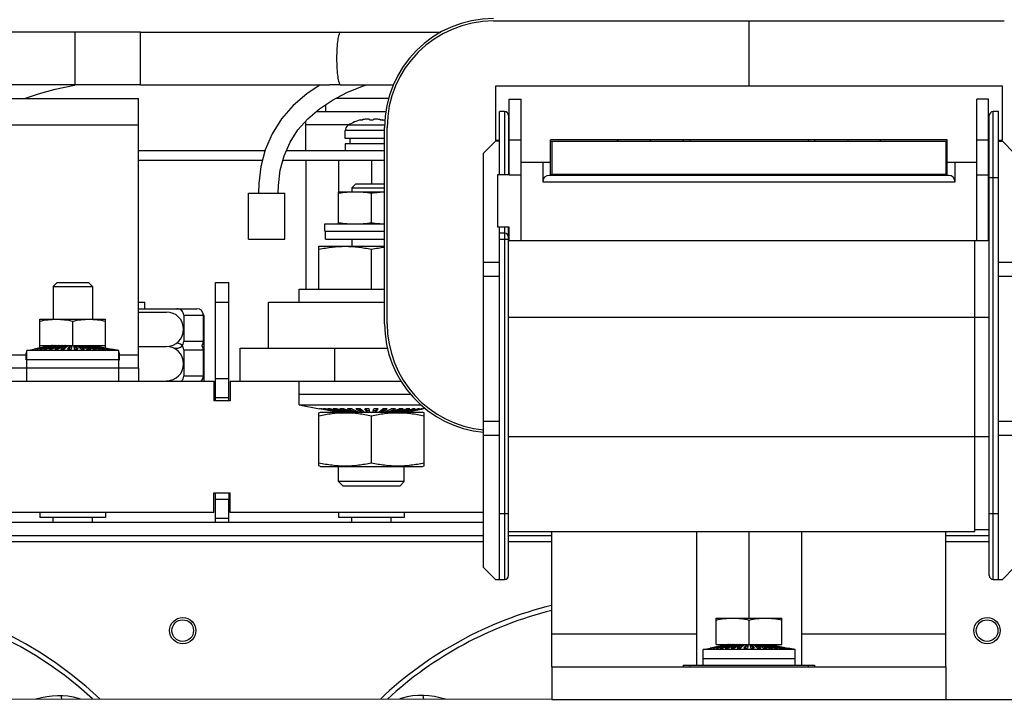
# Model space of a CAD drawing. Header units: millimetres. Extents: x 0 to 1980, y 0 to 1400.
# Tile 8 of 28: x 1068 to 1218, y 690 to 794. Entities that reach past the tile are written whole.
import ezdxf

# ---------------------------------------------------------------- set-up
doc = ezdxf.new("R2010")
doc.units = ezdxf.units.MM
doc.header["$LTSCALE"] = 108.9
doc.layers.get('0').update_dxf_attribs({"linetype": 'CONTINUOUS'})
for name, color, linetype in [('002_AXIS', 7, 'CONTINUOUS'), ('03_AXES', 7, 'CONTINUOUS'), ('3_ALL_AXES', 7, 'CONTINUOUS'), ('AXE', 7, 'CONTINUOUS')]:
    doc.layers.add(name, color=color, linetype=linetype)

msp = doc.modelspace()

# ---------------------------------------------------------------- linework, layer by layer
at = {"color": 7, "linetype": 'Continuous'}
for p, q in [((1140.31, 793.42), (1218.11, 793.42)), ((1179.21, 793.42), (1179.21, 783.52)), ((1076.53, 791.72), (1034.68, 791.72)), ((1086.53, 791.72), (1132.3, 791.72)), ((1076.53, 783.72), (1034.73, 783.72)), ((1076.23, 783.61), (1076.54, 783.67)), ((1086.53, 783.72), (1115.32, 783.72)), ((1117.01, 783.72), (1125.08, 783.72)), ((1217.81, 783.52), (1140.61, 783.52)), ((1140.61, 783.52), (1140.61, 775.27)), ((1217.81, 775.27), (1217.81, 783.52)), ((1142.71, 781.52), (1144.51, 781.52)), ((1142.71, 770.02), (1142.71, 781.52)), ((1144.51, 760.02), (1144.51, 781.52)), ((1215.71, 781.52), (1213.91, 781.52)), ((1213.91, 760.02), (1213.91, 781.52)), ((1215.71, 760.02), (1215.71, 781.52)), ((1114.73, 780.66), (1114.73, 779.62)), ((1113.3, 779.62), (1123.92, 779.62)), ((1120.09, 778.39), (1120.09, 778.32)), ((1123.36, 778.39), (1123.36, 778.32)), ((1142.01, 779.62), (1141.21, 779.62)), ((1141.21, 770.02), (1141.21, 779.62)), ((1142.61, 779.02), (1142.61, 770.02)), ((1215.81, 709.02), (1215.81, 779.02)), ((1217.21, 779.62), (1216.41, 779.62)), ((1217.21, 708.42), (1217.21, 779.62)), ((1111.73, 773.72), (1111.73, 778.19)), ((1118.16, 777.52), (1118.11, 777.52)), ((1123.73, 747.32), (1123.73, 777.22)), ((1124.11, 747.32), (1124.11, 777.22)), ((1117.73, 775.52), (1117.73, 776.73)), ((1118.43, 775.52), (1118.43, 774.72)), ((1140.61, 775.27), (1141.21, 775.27)), ((1141.11, 775.27), (1141.11, 775.12)), ((1142.61, 775.27), (1142.71, 775.27)), ((1144.51, 775.29), (1142.71, 775.29)), ((1169.21, 775.32), (1149.01, 775.32)), ((1149.01, 769.92), (1149.01, 775.32)), ((1159.21, 775.12), (1159.21, 775.32)), ((1159.26, 775.32), (1159.26, 775.12)), ((1164.16, 775.32), (1164.16, 775.12)), ((1169.21, 775.37), (1189.21, 775.37)), ((1169.21, 775.37), (1169.21, 775.12)), ((1189.21, 775.37), (1189.21, 775.12)), ((1209.41, 775.32), (1189.21, 775.32)), ((1194.26, 775.32), (1194.26, 775.12)), ((1199.16, 775.31), (1199.16, 775.12)), ((1199.21, 775.32), (1199.21, 775.12)), ((1209.41, 769.92), (1209.41, 775.32)), ((1215.71, 775.29), (1213.91, 775.29)), ((1215.71, 775.27), (1215.81, 775.27)), ((1217.21, 775.27), (1217.81, 775.27)), ((1217.31, 775.27), (1217.31, 775.12)), ((1123.73, 774.72), (1117.73, 774.72)), ((1117.73, 774.72), (1117.73, 773.72)), ((1140.61, 775.12), (1138.81, 773.32)), ((1141.21, 775.12), (1140.61, 775.12)), ((1142.61, 775.12), (1142.71, 775.12)), ((1142.71, 774.77), (1142.61, 774.77)), ((1149.01, 775.12), (1209.41, 775.12)), ((1149.21, 775.12), (1149.21, 770.12)), ((1209.21, 775.12), (1209.21, 770.12)), ((1215.71, 775.12), (1215.81, 775.12)), ((1215.81, 774.77), (1215.71, 774.77)), ((1217.21, 775.12), (1217.81, 775.12)), ((1219.61, 773.32), (1217.81, 775.12)), ((1086.23, 773.72), (1105.53, 773.72)), ((1108.77, 773.72), (1123.73, 773.72)), ((1138.81, 710.22), (1138.81, 773.32)), ((1086.23, 772.22), (1105.14, 772.22)), ((1108.23, 772.22), (1123.73, 772.22)), ((1111.73, 772.22), (1111.73, 752.62)), ((1116.73, 772.22), (1116.73, 767.42)), ((1121.73, 772.22), (1121.73, 768.62)), ((1144.51, 771.92), (1149.01, 771.92)), ((1147.81, 771.92), (1147.81, 768.92)), ((1209.41, 771.92), (1213.91, 771.92)), ((1210.61, 768.92), (1210.61, 771.92)), ((1142.71, 770.02), (1140.91, 770.02)), ((1140.91, 770.02), (1140.91, 762.02)), ((1142.61, 770.5), (1142.71, 770.17)), ((1142.71, 770.12), (1142.61, 770.12)), ((1209.61, 769.92), (1148.81, 769.92)), ((1149.01, 770.12), (1209.41, 770.12)), ((1171.48, 770.12), (1171.28, 769.92)), ((1186.95, 770.12), (1187.15, 769.92)), ((1215.71, 770.17), (1215.81, 770.5)), ((1215.81, 770.12), (1215.71, 770.12)), ((1119.34, 768.62), (1118.73, 768.01)), ((1118.73, 768.01), (1123.73, 768.01)), ((1118.73, 768.01), (1118.73, 767.42)), ((1119.34, 768.62), (1123.73, 768.62)), ((1103.02, 767.22), (1108.52, 767.22)), ((1103.02, 760.22), (1103.02, 767.22)), ((1108.52, 760.22), (1108.52, 767.22)), ((1142.71, 762.02), (1140.91, 762.02)), ((1141.21, 708.42), (1141.21, 762.02)), ((1142.61, 709.02), (1142.61, 762.02)), ((1142.71, 760.02), (1142.71, 762.02)), ((1215.81, 762.42), (1215.71, 762.42)), ((1114.73, 760.22), (1114.73, 761.42)), ((1142.01, 761.12), (1141.21, 761.12)), ((1103.02, 760.22), (1108.52, 760.22)), ((1113.73, 759.12), (1123.73, 759.12)), ((1113.73, 752.62), (1113.73, 759.12)), ((1114.73, 760.22), (1123.73, 760.22)), ((1118.73, 760.22), (1118.73, 759.12)), ((1142.71, 760.02), (1215.71, 760.02)), ((1213.61, 715.72), (1213.61, 760.02)), ((1121.73, 752.62), (1121.73, 758.67)), ((1138.81, 756.72), (1141.21, 756.72)), ((1217.21, 756.72), (1219.61, 756.72)), ((1141.21, 754.52), (1138.81, 754.52)), ((1219.61, 754.52), (1217.21, 754.52)), ((1073.84, 753.62), (1073.23, 753.01)), ((1073.23, 753.01), (1079.23, 753.01)), ((1073.23, 753.01), (1073.23, 748.02)), ((1073.84, 753.62), (1078.61, 753.62)), ((1078.61, 753.62), (1079.23, 753.01)), ((1079.23, 753.01), (1079.23, 748.02)), ((1097.98, 753.62), (1099.98, 753.62)), ((1097.98, 736.12), (1097.98, 753.62)), ((1099.98, 735.62), (1099.98, 753.62)), ((1110.73, 752.62), (1123.73, 752.62)), ((1110.73, 750.62), (1110.73, 752.62)), ((1086.23, 750.62), (1087.23, 750.62)), ((1087.23, 749.62), (1087.23, 750.62)), ((1097.98, 750.62), (1099.98, 750.62)), ((1106.03, 750.62), (1123.73, 750.62)), ((1106.03, 743.62), (1106.03, 750.62)), ((1086.23, 749.62), (1095.13, 749.62)), ((1086.23, 749.12), (1090.5, 749.12)), ((1093.13, 748.62), (1093.13, 744.62)), ((1096.13, 748.62), (1096.23, 748.62)), ((1096.13, 744.62), (1096.13, 748.62)), ((1096.23, 738.62), (1096.23, 748.62)), ((1071.23, 748.02), (1081.23, 748.02)), ((1071.23, 744.02), (1071.23, 748.02)), ((1076.23, 744.02), (1076.23, 747.74)), ((1081.23, 744.02), (1081.23, 748.02)), ((1072.98, 744.02), (1070.29, 743.47)), ((1073, 744.02), (1070.33, 743.47)), ((1073.05, 744.02), (1070.42, 743.47)), ((1073.13, 744.02), (1070.56, 743.47)), ((1073.22, 744.02), (1070.74, 743.47)), ((1073.34, 744.02), (1070.95, 743.47)), ((1073.49, 744.02), (1071.21, 743.47)), ((1071.23, 744.02), (1081.23, 744.02)), ((1073.65, 744.02), (1071.51, 743.47)), ((1073.83, 744.02), (1071.84, 743.47)), ((1074.03, 744.02), (1072.21, 743.47)), ((1074.25, 744.02), (1072.61, 743.47)), ((1072.98, 744.02), (1072.98, 744.02)), ((1074.48, 744.02), (1073.03, 743.47)), ((1073.05, 744.02), (1073.05, 744.01)), ((1073.22, 744.02), (1073.22, 744)), ((1073.23, 744), (1073.23, 744.02)), ((1074.73, 744.02), (1073.48, 743.47)), ((1073.49, 744.02), (1073.49, 743.98)), ((1073.83, 744.02), (1073.83, 743.96)), ((1074.98, 744.02), (1073.95, 743.47)), ((1074.25, 744.02), (1074.25, 743.94)), ((1075.25, 744.02), (1074.44, 743.47)), ((1074.73, 744.02), (1074.73, 743.89)), ((1075.52, 744.02), (1074.94, 743.47)), ((1075.25, 744.02), (1075.25, 743.77)), ((1075.8, 744.02), (1075.45, 743.47)), ((1075.8, 744.02), (1075.8, 743.77)), ((1076.08, 744.02), (1075.97, 743.47)), ((1076.37, 744.02), (1076.49, 743.47)), ((1076.65, 744.02), (1076.65, 743.77)), ((1076.65, 744.02), (1077, 743.47)), ((1076.93, 744.02), (1077.51, 743.47)), ((1077.2, 744.02), (1078.01, 743.47)), ((1077.2, 744.02), (1077.2, 743.77)), ((1077.47, 744.02), (1078.5, 743.47)), ((1077.73, 744.02), (1078.97, 743.47)), ((1077.73, 744.02), (1077.73, 743.89)), ((1077.97, 744.02), (1079.42, 743.47)), ((1078.21, 744.02), (1079.84, 743.47)), ((1078.21, 744.02), (1078.21, 743.94)), ((1078.42, 744.02), (1080.24, 743.47)), ((1078.62, 744.02), (1080.61, 743.47)), ((1078.62, 744.02), (1078.62, 743.96)), ((1078.81, 744.02), (1080.94, 743.47)), ((1078.97, 744.02), (1081.24, 743.47)), ((1078.97, 744.02), (1078.97, 743.98)), ((1079.11, 744.02), (1081.5, 743.47)), ((1079.23, 744.02), (1081.72, 743.47)), ((1079.23, 744), (1079.23, 744.02)), ((1079.23, 744.02), (1079.23, 744)), ((1079.33, 744.02), (1081.9, 743.47)), ((1079.4, 744.02), (1082.03, 743.47)), ((1079.4, 744.02), (1079.4, 744.01)), ((1079.45, 744.02), (1082.12, 743.47)), ((1079.47, 744.02), (1082.16, 743.47)), ((1079.47, 744.02), (1079.47, 744.02)), ((1086.23, 743.87), (1090.5, 743.87)), ((1092.04, 744.37), (1092.1, 744.37)), ((1069.23, 743.25), (1070.29, 743.47)), ((1083.23, 743.25), (1069.23, 743.25)), ((1069.23, 738.62), (1069.23, 743.25)), ((1070.29, 743.47), (1070.33, 743.47)), ((1070.42, 743.47), (1070.56, 743.47)), ((1070.74, 743.47), (1070.95, 743.47)), ((1071.21, 743.47), (1071.51, 743.47)), ((1071.84, 743.47), (1072.21, 743.47)), ((1072.61, 743.47), (1073.03, 743.47)), ((1073.48, 743.47), (1073.95, 743.47)), ((1074.44, 743.47), (1074.94, 743.47)), ((1075.25, 743.77), (1074.81, 743.47)), ((1075.25, 743.77), (1075.25, 743.77)), ((1075.45, 743.47), (1075.97, 743.47)), ((1075.8, 743.77), (1075.61, 743.47)), ((1076.03, 743.77), (1075.8, 743.77)), ((1076.65, 743.77), (1076.42, 743.77)), ((1076.49, 743.47), (1077, 743.47)), ((1076.65, 743.77), (1076.84, 743.47)), ((1077.2, 743.77), (1077.2, 743.77)), ((1077.2, 743.77), (1077.64, 743.47)), ((1077.51, 743.47), (1078.01, 743.47)), ((1078.5, 743.47), (1078.97, 743.47)), ((1079.42, 743.47), (1079.84, 743.47)), ((1080.24, 743.47), (1080.61, 743.47)), ((1080.94, 743.47), (1081.24, 743.47)), ((1081.5, 743.47), (1081.72, 743.47)), ((1081.9, 743.47), (1082.03, 743.47)), ((1082.12, 743.47), (1082.16, 743.47)), ((1083.23, 743.25), (1082.16, 743.47)), ((1083.23, 738.62), (1083.23, 743.25)), ((1091.61, 743.62), (1092.1, 743.62)), ((1093.13, 743.37), (1093.13, 739.37)), ((1096.09, 743.62), (1096.23, 743.62)), ((1096.13, 739.37), (1096.13, 743.37)), ((1101.73, 743.62), (1124.17, 743.62)), ((1101.73, 738.62), (1101.73, 743.62)), ((1116.16, 738.62), (1116.16, 743.62)), ((1083.23, 741.82), (1069.23, 741.82)), ((1086.23, 740.62), (1086.23, 738.62)), ((985.23, 738.62), (1097.73, 738.62)), ((1097.73, 738.62), (1097.73, 735.62)), ((1097.98, 739.01), (1099.98, 739.01)), ((1100.23, 738.62), (1126.22, 738.62)), ((1100.23, 738.62), (1100.23, 735.62)), ((1110.73, 734.99), (1110.73, 738.62)), ((1110.73, 736.62), (1127.65, 736.62)), ((1100.23, 735.62), (1097.73, 735.62)), ((1097.98, 736.12), (1099.98, 736.12)), ((1097.98, 735.62), (1097.98, 736.09)), ((1110.73, 734.99), (1129.25, 734.99)), ((1110.73, 734.99), (1113.83, 734.39)), ((1113.89, 734.4), (1113.83, 734.4)), ((1116.53, 733.87), (1113.83, 734.4)), ((1116.57, 733.87), (1113.89, 734.4)), ((1114.19, 734.4), (1114.01, 734.4)), ((1116.65, 733.87), (1114.01, 734.4)), ((1116.77, 733.87), (1114.19, 734.4)), ((1114.72, 734.4), (1114.43, 734.4)), ((1116.92, 733.87), (1114.43, 734.4)), ((1117.11, 733.87), (1114.72, 734.4)), ((1115.46, 734.4), (1115.06, 734.4)), ((1117.34, 733.87), (1115.06, 734.4)), ((1117.6, 733.87), (1115.46, 734.4)), ((1116.39, 734.4), (1115.9, 734.4)), ((1117.89, 733.87), (1115.9, 734.4)), ((1118.21, 733.87), (1116.39, 734.4)), ((1116.53, 733.87), (1116.53, 733.88)), ((1116.65, 733.87), (1116.65, 733.9)), ((1116.73, 733.87), (1116.73, 733.88)), ((1117.48, 734.4), (1116.92, 734.4)), ((1118.56, 733.87), (1116.92, 734.4)), ((1116.92, 733.87), (1116.92, 733.92)), ((1117.34, 733.87), (1117.34, 733.94)), ((1118.93, 733.87), (1117.48, 734.4)), ((1117.89, 733.87), (1117.89, 733.97)), ((1118.7, 734.4), (1118.08, 734.4)), ((1119.33, 733.87), (1118.08, 734.4)), ((1118.56, 733.87), (1118.56, 734.01)), ((1118.78, 734.36), (1118.69, 734.4)), ((1119.74, 733.87), (1118.7, 734.4)), ((1119.33, 733.87), (1119.33, 734.08)), ((1120.02, 734.4), (1119.35, 734.4)), ((1120.16, 733.87), (1119.35, 734.4)), ((1120.16, 734.13), (1119.75, 734.4)), ((1120.6, 733.87), (1120.02, 734.4)), ((1120.16, 734.13), (1120.32, 734.13)), ((1120.16, 733.87), (1120.16, 734.13)), ((1121.38, 734.4), (1120.7, 734.4)), ((1121.05, 733.87), (1120.7, 734.4)), ((1121.05, 734.13), (1120.87, 734.4)), ((1121.05, 734.13), (1121.44, 734.13)), ((1121.05, 733.87), (1121.05, 734.13)), ((1121.5, 733.87), (1121.38, 734.4)), ((1121.95, 733.87), (1122.07, 734.4)), ((1122.01, 734.13), (1122.41, 734.13)), ((1122.76, 734.4), (1122.07, 734.4)), ((1122.41, 734.13), (1122.59, 734.4)), ((1122.41, 733.87), (1122.76, 734.4)), ((1122.41, 733.87), (1122.41, 734.13)), ((1122.85, 733.87), (1123.44, 734.4)), ((1123.14, 734.13), (1123.29, 734.13)), ((1123.29, 734.13), (1123.71, 734.4)), ((1123.29, 733.87), (1124.1, 734.4)), ((1123.29, 733.87), (1123.29, 734.13)), ((1124.1, 734.4), (1123.44, 734.4)), ((1123.72, 733.87), (1124.75, 734.4)), ((1124.13, 733.87), (1125.37, 734.4)), ((1124.13, 733.87), (1124.13, 734.08)), ((1124.52, 733.87), (1125.97, 734.4)), ((1124.67, 734.36), (1124.77, 734.4)), ((1125.37, 734.4), (1124.75, 734.4)), ((1124.89, 733.87), (1126.54, 734.4)), ((1124.89, 733.87), (1124.89, 734.01)), ((1125.24, 733.87), (1127.06, 734.4)), ((1125.56, 733.87), (1127.55, 734.4)), ((1125.56, 733.87), (1125.56, 733.97)), ((1125.85, 733.87), (1127.99, 734.4)), ((1126.54, 734.4), (1125.97, 734.4)), ((1126.11, 733.87), (1128.39, 734.4)), ((1126.11, 733.87), (1126.11, 733.94)), ((1126.34, 733.87), (1128.73, 734.4)), ((1126.53, 733.87), (1129.03, 734.4)), ((1126.53, 733.87), (1126.53, 733.92)), ((1126.69, 733.87), (1129.26, 734.4)), ((1126.73, 733.87), (1126.73, 733.88)), ((1126.8, 733.87), (1129.44, 734.4)), ((1126.8, 733.87), (1126.8, 733.9)), ((1126.88, 733.87), (1129.56, 734.4)), ((1126.92, 733.87), (1129.62, 734.4)), ((1126.92, 733.87), (1126.92, 733.88)), ((1127.55, 734.4), (1127.06, 734.4)), ((1128.39, 734.4), (1127.99, 734.4)), ((1129.03, 734.4), (1128.73, 734.4)), ((1129.44, 734.4), (1129.26, 734.4)), ((1129.62, 734.4), (1129.56, 734.4)), ((1129.89, 734.45), (1129.62, 734.39)), ((1138.81, 732.52), (1141.21, 732.52)), ((1217.21, 732.52), (1219.61, 732.52)), ((1141.21, 730.32), (1138.81, 730.32)), ((1219.61, 730.32), (1217.21, 730.32)), ((1116.73, 723.3), (1116.73, 725.62)), ((1126.73, 723.3), (1126.73, 725.62)), ((1126.73, 723.3), (1116.73, 723.3)), ((1117.4, 722.62), (1116.73, 723.3)), ((1126.05, 722.62), (1126.73, 723.3)), ((1097.73, 721.62), (1100.23, 721.62)), ((1097.73, 718.62), (1097.73, 721.62)), ((1097.98, 717.12), (1097.98, 721.62)), ((1099.98, 721.62), (1099.98, 720.66)), ((1100.23, 718.62), (1100.23, 721.62)), ((1126.05, 722.62), (1117.4, 722.62)), ((1097.98, 720.62), (1099.98, 720.62)), ((1099.98, 717.12), (1099.98, 720.62)), ((1097.73, 718.62), (994.98, 718.62)), ((1071.23, 718.62), (1071.23, 717.82)), ((1081.23, 718.62), (1081.23, 717.82)), ((1138.81, 718.62), (1100.23, 718.62)), ((1116.73, 718.62), (1116.73, 717.82)), ((1126.73, 718.62), (1126.73, 717.82)), ((1081.23, 717.82), (1071.23, 717.82)), ((1073.23, 717.12), (1073.23, 717.82)), ((1079.23, 717.12), (1079.23, 717.82)), ((1097.98, 717.74), (1099.98, 717.74)), ((1126.73, 717.82), (1116.73, 717.82)), ((1118.73, 717.12), (1118.73, 717.82)), ((1124.73, 717.12), (1124.73, 717.82)), ((1142.61, 715.72), (1213.61, 715.72)), ((1171.21, 715.72), (1171.21, 695.37)), ((1179.21, 715.72), (1179.21, 702.52)), ((1187.21, 715.72), (1187.21, 695.37)), ((1213.61, 716.02), (1215.81, 716.02)), ((994.98, 715.12), (1138.81, 715.12)), ((1138.81, 714.12), (994.98, 714.12)), ((1142.61, 715.12), (1149.21, 715.12)), ((1149.21, 714.12), (1142.61, 714.12)), ((1209.21, 715.12), (1215.81, 715.12)), ((1215.81, 714.12), (1209.21, 714.12)), ((1138.81, 710.22), (1140.61, 708.42)), ((1217.81, 708.42), (1219.61, 710.22)), ((1140.61, 708.42), (1142.01, 708.42)), ((1216.41, 708.42), (1217.81, 708.42)), ((1174.23, 702.52), (1184.23, 702.52)), ((1174.23, 698.52), (1174.23, 702.52)), ((1179.23, 698.52), (1179.23, 702.24)), ((1184.23, 698.52), (1184.23, 702.52)), ((1172.23, 697.75), (1173.29, 697.97)), ((1186.23, 697.75), (1172.23, 697.75)), ((1172.23, 695.37), (1172.23, 697.75)), ((1175.98, 698.52), (1173.29, 697.97)), ((1173.29, 697.97), (1173.34, 697.97)), ((1176.01, 698.52), (1173.34, 697.97)), ((1176.06, 698.52), (1173.43, 697.97)), ((1173.43, 697.97), (1173.56, 697.97)), ((1176.13, 698.52), (1173.56, 697.97)), ((1176.23, 698.52), (1173.74, 697.97)), ((1173.74, 697.97), (1173.96, 697.97)), ((1176.35, 698.52), (1173.96, 697.97)), ((1176.49, 698.52), (1174.22, 697.97)), ((1174.22, 697.97), (1174.51, 697.97)), ((1174.23, 698.52), (1184.23, 698.52)), ((1176.65, 698.52), (1174.51, 697.97)), ((1176.83, 698.52), (1174.85, 697.97)), ((1174.85, 697.97), (1175.21, 697.97)), ((1177.03, 698.52), (1175.21, 697.97)), ((1177.25, 698.52), (1175.61, 697.97)), ((1175.61, 697.97), (1176.04, 697.97)), ((1175.98, 698.52), (1175.98, 698.52)), ((1177.48, 698.52), (1176.04, 697.97)), ((1176.06, 698.52), (1176.06, 698.51)), ((1176.23, 698.52), (1176.23, 698.5)), ((1176.23, 698.5), (1176.23, 698.52)), ((1177.73, 698.52), (1176.49, 697.97)), ((1176.49, 698.52), (1176.49, 698.48)), ((1176.49, 697.97), (1176.96, 697.97)), ((1176.83, 698.52), (1176.83, 698.46)), ((1177.99, 698.52), (1176.96, 697.97)), ((1177.25, 698.52), (1177.25, 698.44)), ((1178.25, 698.52), (1177.44, 697.97)), ((1177.44, 697.97), (1177.94, 697.97)), ((1177.73, 698.52), (1177.73, 698.39)), ((1178.25, 698.27), (1177.82, 697.97)), ((1178.53, 698.52), (1177.94, 697.97)), ((1178.25, 698.52), (1178.25, 698.27)), ((1178.26, 698.27), (1178.25, 698.27)), ((1178.81, 698.52), (1178.45, 697.97)), ((1178.45, 697.97), (1178.97, 697.97)), ((1178.81, 698.27), (1178.62, 697.97)), ((1178.81, 698.52), (1178.81, 698.27)), ((1179.03, 698.27), (1178.81, 698.27)), ((1179.09, 698.52), (1178.97, 697.97)), ((1179.37, 698.52), (1179.49, 697.97)), ((1179.65, 698.27), (1179.43, 698.27)), ((1179.49, 697.97), (1180.01, 697.97)), ((1179.65, 698.52), (1180.01, 697.97)), ((1179.65, 698.52), (1179.65, 698.27)), ((1179.65, 698.27), (1179.84, 697.97)), ((1179.93, 698.52), (1180.52, 697.97)), ((1180.21, 698.27), (1180.2, 698.27)), ((1180.21, 698.52), (1181.02, 697.97)), ((1180.21, 698.52), (1180.21, 698.27)), ((1180.21, 698.27), (1180.64, 697.97)), ((1180.47, 698.52), (1181.5, 697.97)), ((1180.52, 697.97), (1181.02, 697.97)), ((1180.73, 698.52), (1181.97, 697.97)), ((1180.73, 698.52), (1180.73, 698.39)), ((1180.98, 698.52), (1182.42, 697.97)), ((1181.21, 698.52), (1182.85, 697.97)), ((1181.21, 698.52), (1181.21, 698.44)), ((1181.43, 698.52), (1183.25, 697.97)), ((1181.5, 697.97), (1181.97, 697.97)), ((1181.63, 698.52), (1183.61, 697.97)), ((1181.63, 698.52), (1181.63, 698.46)), ((1181.81, 698.52), (1183.95, 697.97)), ((1181.97, 698.52), (1184.24, 697.97)), ((1181.97, 698.52), (1181.97, 698.48)), ((1182.11, 698.52), (1184.5, 697.97)), ((1182.23, 698.52), (1184.72, 697.97)), ((1182.23, 698.5), (1182.23, 698.52)), ((1182.23, 698.52), (1182.23, 698.5)), ((1182.33, 698.52), (1184.9, 697.97)), ((1182.4, 698.52), (1185.03, 697.97)), ((1182.4, 698.52), (1182.4, 698.51)), ((1182.42, 697.97), (1182.85, 697.97)), ((1182.45, 698.52), (1185.12, 697.97)), ((1182.48, 698.52), (1185.17, 697.97)), ((1182.48, 698.52), (1182.48, 698.52)), ((1183.25, 697.97), (1183.61, 697.97)), ((1183.95, 697.97), (1184.24, 697.97)), ((1184.5, 697.97), (1184.72, 697.97)), ((1184.9, 697.97), (1185.03, 697.97)), ((1185.12, 697.97), (1185.17, 697.97)), ((1186.23, 697.75), (1185.17, 697.97)), ((1186.23, 695.37), (1186.23, 697.75)), ((1186.23, 696.32), (1172.23, 696.32)), ((1149.21, 695.12), (1149.21, 690.12)), ((1169.21, 695.37), (1189.21, 695.37)), ((1169.21, 695.37), (1169.21, 695.12)), ((1189.21, 695.37), (1189.21, 695.12)), ((1209.21, 695.12), (1209.21, 690.12)), ((954.21, 690.33), (1149.21, 690.18)), ((1129.57, 690.75), (1129.67, 690.19)), ((1149.21, 690.12), (1209.21, 690.12)), ((1209.21, 690.13), (1347.48, 690.02))]:
    msp.add_line(p, q, dxfattribs=at)
at = {"color": 9, "linetype": 'Continuous'}
for p, q in [((1076.53, 791.72), (1076.53, 783.72)), ((1142.01, 779.62), (1142.01, 770.02)), ((1216.41, 708.42), (1216.41, 779.62)), ((1066.23, 777.62), (1086.23, 777.62)), ((1118.32, 777.62), (1111.73, 777.62)), ((1123.75, 777.57), (1118.23, 777.57)), ((1123.73, 776.73), (1117.73, 776.73)), ((1170.21, 775.37), (1170.21, 775.12)), ((1188.21, 775.37), (1188.21, 775.12)), ((1142.71, 770.02), (1144.51, 770.02)), ((1213.91, 770.02), (1215.71, 770.02)), ((1215.81, 769.62), (1217.21, 769.62)), ((1147.81, 768.92), (1210.61, 768.92)), ((1142.01, 762.02), (1142.01, 708.42)), ((1141.21, 760.22), (1142.61, 760.22)), ((1093.13, 748.62), (1096.13, 748.62)), ((1142.61, 748.32), (1215.81, 748.32)), ((1096.13, 744.62), (1093.13, 744.62)), ((1066.23, 742.62), (1069.13, 742.62)), ((1083.33, 742.62), (1086.23, 742.62)), ((1093.13, 743.37), (1096.13, 743.37)), ((1096.13, 739.37), (1093.13, 739.37)), ((1215.81, 730.12), (1142.61, 730.12)), ((1142.61, 718.42), (1141.21, 718.42)), ((1217.21, 718.42), (1215.81, 718.42)), ((1149.21, 700.12), (1171.21, 700.12)), ((1187.21, 700.12), (1209.21, 700.12)), ((1170.21, 695.37), (1170.21, 695.12)), ((1188.21, 695.37), (1188.21, 695.12))]:
    msp.add_line(p, q, dxfattribs=at)
at = {"color": 3, "linetype": 'Continuous'}
for p, q in [((1066.23, 781.62), (1086.23, 781.62)), ((1086.23, 740.62), (1086.23, 781.62)), ((1124.33, 781.62), (1116.28, 781.62)), ((1066.23, 740.62), (1086.23, 740.62)), ((994.98, 717.12), (1138.81, 717.12)), ((1149.21, 695.12), (1149.21, 715.72)), ((1209.21, 695.12), (1209.21, 715.72)), ((1149.21, 695.12), (1209.21, 695.12))]:
    msp.add_line(p, q, dxfattribs=at)
at = {"color": 7, "linetype": 'Continuous'}
for points in [[(1068.89, 781.62), (1071, 782.33), (1073.57, 783.03), (1076.23, 783.61)], [(1113.91, 783.72), (1111.87, 782.35), (1109.8, 780.55), (1108.02, 778.5), (1106.6, 776.24), (1105.56, 773.82), (1104.89, 771.28), (1104.56, 768.7), (1104.52, 767.22)], [(1117.97, 782.52), (1120.35, 783.52), (1120.96, 783.72)], [(1107.52, 767.22), (1107.55, 768.39), (1107.83, 770.71), (1108.42, 772.91), (1109.32, 774.96), (1110.53, 776.84), (1112.03, 778.54), (1113.79, 780.04), (1115.79, 781.37), (1117.97, 782.52)]]:
    msp.add_lwpolyline(points, dxfattribs=at)
for centre, radius, start, end in [((1140.31, 777.22), 16.58, 90, 180), ((1140.31, 777.22), 16.2, 90, 180), ((1116.02, 1632.16), 848.43, 269.95314, 270.06783), ((1121.73, 772.12), 6.47, 104.6606, 122.6763), ((1119.85, 780.17), 1.86, 286.1668, 287.3729), ((1120.99, 776.52), 1.96, 105.4441, 107.3696), ((1122.46, 776.52), 1.96, 72.6303, 74.5557), ((1123.61, 780.17), 1.86, 252.6271, 253.8332), ((1121.73, 772.12), 6.47, 71.5035, 75.3394), ((1142.01, 779.02), 0.6, 0, 90), ((1216.41, 779.02), 0.6, 90, 180), ((1118.73, 776.73), 1, 127.7932, 180), ((1118.78, 776.72), 1.01, 122.6759, 127.4034), ((1142.01, 760.52), 0.6, 0, 90), ((1090.5, 746.5), 2.62, 270, 90), ((1095.13, 748.62), 1, 0, 90), ((1140.31, 747.32), 16.58, 180, 264.8079), ((1140.31, 747.32), 16.2, 180, 264.6828), ((1090.5, 741.25), 2.62, 270, 90), ((1095.13, 744.62), 1, 321.193, 360), ((1095.13, 743.37), 1, 0, 38.807), ((1095.13, 739.37), 1, 311.212, 360), ((1142.01, 709.02), 0.6, 270, 360), ((1216.41, 709.02), 0.6, 180, 270), ((1040.48, 648.12), 58, 46.5836, 133.328), ((1162.98, 648.12), 58, 103.7319, 133.4638), ((1076.48, 690.62), 2, 176.3317, 191.1741)]:
    msp.add_arc(centre, radius, start, end, dxfattribs=at)
for centre, start_param, end_param in [((1148.81, 768.92), 0, 1.570796), ((1209.61, 768.92), -1.570796, 0)]:
    msp.add_ellipse(centre, major_axis=(0, 1), ratio=1, start_param=start_param, end_param=end_param, dxfattribs=at)
at = {"color": 9, "linetype": 'Continuous'}
for points, knots in [([(1117.01, 791.72), (1116.89, 791.72), (1116.7, 791.19), (1116.56, 790.46), (1116.44, 789.16), (1116.42, 788.23), (1116.42, 787.72)], [0, 0, 0, 0, 0.092687, 0.30916, 0.62683, 1, 1, 1, 1]), ([(1116.42, 787.72), (1116.42, 787.21), (1116.44, 786.28), (1116.56, 784.99), (1116.7, 784.26), (1116.89, 783.72), (1117.01, 783.72)], [0, 0, 0, 0, 0.373146, 0.690859, 0.9073, 1, 1, 1, 1])]:
    msp.add_open_spline(points, degree=3, knots=knots, dxfattribs=at)
at = {"color": 7, "linetype": 'Continuous'}
for points, knots in [([(1119.95, 778.32), (1119.95, 778.32), (1119.97, 778.34), (1119.99, 778.35), (1120.04, 778.37), (1120.07, 778.38), (1120.09, 778.39)], [0, 0, 0, 0, 0.101702, 0.307276, 0.612374, 1, 1, 1, 1]), ([(1120.09, 778.32), (1120.07, 778.31), (1120.04, 778.31), (1120, 778.31), (1119.98, 778.31), (1119.96, 778.31), (1119.96, 778.31)], [0, 0, 0, 0, 0.369762, 0.666741, 0.878205, 1, 1, 1, 1]), ([(1120.37, 778.38), (1120.34, 778.37), (1120.25, 778.35), (1120.16, 778.33), (1120.09, 778.32)], [0, 0, 0, 0, 0.252114, 1, 1, 1, 1]), ([(1121.42, 778.41), (1121.42, 778.43), (1121.38, 778.45), (1121.31, 778.48), (1121.21, 778.49), (1121.02, 778.5), (1120.77, 778.48), (1120.57, 778.44), (1120.47, 778.41)], [0, 0, 0, 0, 0.051238, 0.128198, 0.234155, 0.365983, 0.678991, 1, 1, 1, 1]), ([(1122.02, 778.38), (1122.02, 778.37), (1121.98, 778.35), (1121.92, 778.33), (1121.83, 778.31), (1121.73, 778.31), (1121.62, 778.31), (1121.54, 778.33), (1121.47, 778.35), (1121.44, 778.37), (1121.43, 778.38)], [0, 0, 0, 0, 0.068288, 0.180018, 0.329266, 0.5, 0.670734, 0.819982, 0.931712, 1, 1, 1, 1]), ([(1122.99, 778.41), (1122.88, 778.44), (1122.68, 778.48), (1122.43, 778.5), (1122.25, 778.49), (1122.15, 778.48), (1122.07, 778.45), (1122.04, 778.43), (1122.03, 778.41)], [0, 0, 0, 0, 0.320996, 0.634007, 0.765839, 0.871798, 0.94876, 1, 1, 1, 1]), ([(1123.36, 778.32), (1123.34, 778.32), (1123.25, 778.34), (1123.16, 778.36), (1123.09, 778.38)], [0, 0, 0, 0, 0.233503, 1, 1, 1, 1]), ([(1123.36, 778.39), (1123.38, 778.38), (1123.42, 778.37), (1123.46, 778.35), (1123.48, 778.34), (1123.5, 778.32), (1123.5, 778.32)], [0, 0, 0, 0, 0.387626, 0.692724, 0.898298, 1, 1, 1, 1]), ([(1123.5, 778.31), (1123.49, 778.31), (1123.48, 778.31), (1123.45, 778.31), (1123.41, 778.31), (1123.38, 778.31), (1123.36, 778.32)], [0, 0, 0, 0, 0.121799, 0.333265, 0.630242, 1, 1, 1, 1]), ([(1113.73, 758.67), (1114.39, 758.81), (1115.71, 759.04), (1117.06, 759.12), (1117.73, 759.12)], [0, 0, 0, 0, 0.500766, 1, 1, 1, 1]), ([(1117.73, 759.12), (1118.4, 759.12), (1119.74, 759.04), (1121.07, 758.81), (1121.73, 758.67)], [0, 0, 0, 0, 0.499234, 1, 1, 1, 1]), ([(1093.13, 748.62), (1093.13, 748.76), (1093.07, 749.02), (1092.84, 749.35), (1092.5, 749.57), (1092.23, 749.62), (1092.1, 749.62)], [0, 0, 0, 0, 0.249949, 0.499892, 0.749894, 1, 1, 1, 1]), ([(1071.23, 747.74), (1071.64, 747.83), (1072.47, 747.97), (1073.31, 748.02), (1073.73, 748.02)], [0, 0, 0, 0, 0.500763, 1, 1, 1, 1]), ([(1073.73, 748.02), (1074.15, 748.02), (1074.99, 747.97), (1075.82, 747.83), (1076.23, 747.74)], [0, 0, 0, 0, 0.499237, 1, 1, 1, 1]), ([(1076.23, 747.74), (1076.64, 747.83), (1077.47, 747.97), (1078.31, 748.02), (1078.73, 748.02)], [0, 0, 0, 0, 0.500763, 1, 1, 1, 1]), ([(1078.73, 748.02), (1079.15, 748.02), (1079.99, 747.97), (1080.82, 747.83), (1081.23, 747.74)], [0, 0, 0, 0, 0.499237, 1, 1, 1, 1]), ([(1092.1, 743.62), (1092.23, 743.62), (1092.5, 743.67), (1092.84, 743.89), (1093.07, 744.23), (1093.13, 744.49), (1093.13, 744.62)], [0, 0, 0, 0, 0.250106, 0.500108, 0.750051, 1, 1, 1, 1]), ([(1093.13, 743.37), (1093.13, 743.51), (1093.07, 743.77), (1092.84, 744.1), (1092.5, 744.32), (1092.23, 744.37), (1092.1, 744.37)], [0, 0, 0, 0, 0.249949, 0.499892, 0.749894, 1, 1, 1, 1]), ([(1092.78, 738.62), (1092.89, 738.71), (1093.06, 738.95), (1093.13, 739.23), (1093.13, 739.37)], [0, 0, 0, 0, 0.500011, 1, 1, 1, 1]), ([(1174.23, 702.24), (1174.64, 702.33), (1175.47, 702.47), (1176.31, 702.52), (1176.73, 702.52)], [0, 0, 0, 0, 0.500766, 1, 1, 1, 1]), ([(1176.73, 702.52), (1177.15, 702.52), (1177.99, 702.47), (1178.82, 702.33), (1179.23, 702.24)], [0, 0, 0, 0, 0.499234, 1, 1, 1, 1]), ([(1179.23, 702.24), (1179.64, 702.33), (1180.47, 702.47), (1181.31, 702.52), (1181.73, 702.52)], [0, 0, 0, 0, 0.500766, 1, 1, 1, 1]), ([(1181.73, 702.52), (1182.15, 702.52), (1182.99, 702.47), (1183.82, 702.33), (1184.23, 702.24)], [0, 0, 0, 0, 0.499234, 1, 1, 1, 1]), ([(1070.62, 690.24), (1072.83, 690.85), (1075.15, 691), (1077.25, 690.27), (1077.35, 690.24)], [0, 0, 0, 0, 0.951621, 1, 1, 1, 1]), ([(1133, 690.19), (1130.74, 690.84), (1128.32, 691.02), (1126.14, 690.25), (1126.01, 690.2)], [0, 0, 0, 0, 0.939474, 1, 1, 1, 1])]:
    msp.add_open_spline(points, degree=3, knots=knots, dxfattribs=at)
for points in [[(1119.96, 778.31), (1119.96, 778.32), (1119.95, 778.32), (1119.95, 778.32)], [(1121.43, 778.39), (1121.43, 778.4), (1121.43, 778.4), (1121.42, 778.41)], [(1121.43, 778.38), (1121.43, 778.38), (1121.43, 778.39), (1121.43, 778.39)], [(1122.03, 778.39), (1122.03, 778.39), (1122.03, 778.38), (1122.02, 778.38)], [(1122.03, 778.41), (1122.03, 778.4), (1122.03, 778.4), (1122.03, 778.39)], [(1123.5, 778.32), (1123.5, 778.32), (1123.5, 778.32), (1123.5, 778.31)], [(1199.21, 775.12), (1199.21, 775.19), (1199.2, 775.25), (1199.17, 775.31)], [(1121.73, 758.67), (1122.39, 758.81), (1123.06, 758.93), (1123.73, 759.01)]]:
    msp.add_open_spline(points, degree=3, dxfattribs=at)
at = {"layer": '002_AXIS', "color": 7, "linetype": 'Continuous'}
msp.add_line((1123.73, 775.52), (1117.73, 775.52), dxfattribs=at)
for centre, radius in [((1092.98, 700.62), 2), ((1092.98, 700.62), 1.65), ((1215.48, 700.62), 2), ((1215.48, 700.62), 1.65)]:
    msp.add_circle(centre, radius, dxfattribs=at)
at = {"layer": '03_AXES', "color": 7, "linetype": 'Continuous'}
for p, q in [((1086.53, 791.72), (1076.53, 791.72)), ((1086.53, 783.72), (1076.53, 783.72))]:
    msp.add_line(p, q, dxfattribs=at)
at = {"layer": '03_AXES', "color": 9, "linetype": 'Continuous'}
msp.add_line((1086.53, 783.72), (1086.53, 791.72), dxfattribs=at)
at = {"layer": '3_ALL_AXES', "color": 7, "linetype": 'Continuous'}
for p, q in [((1116.73, 767.42), (1123.73, 767.42)), ((1116.73, 762.73), (1116.73, 767.42)), ((1121.73, 762.73), (1121.73, 767.22)), ((1071.23, 743.66), (1071.23, 744.02)), ((1081.23, 743.66), (1081.23, 744.02)), ((1113.73, 733.78), (1113.98, 733.87)), ((1113.73, 725.72), (1113.73, 733.78)), ((1113.98, 733.87), (1129.48, 733.87)), ((1121.73, 726.17), (1121.73, 733.33)), ((1129.73, 733.78), (1129.48, 733.87)), ((1129.73, 725.72), (1129.73, 733.78)), ((1113.98, 725.62), (1113.73, 725.72)), ((1113.98, 725.62), (1129.48, 725.62)), ((1129.48, 725.62), (1129.73, 725.72))]:
    msp.add_line(p, q, dxfattribs=at)
for points, knots in [([(1116.73, 767.22), (1117.14, 767.28), (1117.97, 767.39), (1118.81, 767.42), (1119.23, 767.42)], [0, 0, 0, 0, 0.500419, 1, 1, 1, 1]), ([(1119.23, 767.42), (1119.64, 767.42), (1120.48, 767.39), (1121.31, 767.28), (1121.73, 767.22)], [0, 0, 0, 0, 0.499581, 1, 1, 1, 1]), ([(1121.73, 767.22), (1121.89, 767.24), (1122.56, 767.34), (1123.23, 767.4), (1123.73, 767.42)], [0, 0, 0, 0, 0.250349, 1, 1, 1, 1]), ([(1113.73, 733.33), (1114.39, 733.47), (1115.71, 733.7), (1117.73, 733.83), (1119.74, 733.7), (1121.07, 733.47), (1121.73, 733.33)], [0, 0, 0, 0, 0.250382, 0.5, 0.749618, 1, 1, 1, 1]), ([(1121.73, 733.33), (1122.39, 733.47), (1123.71, 733.7), (1125.73, 733.83), (1127.74, 733.7), (1129.07, 733.47), (1129.73, 733.33)], [0, 0, 0, 0, 0.250382, 0.5, 0.749618, 1, 1, 1, 1]), ([(1113.73, 726.17), (1114.39, 726.03), (1115.71, 725.8), (1117.73, 725.67), (1119.74, 725.8), (1121.07, 726.03), (1121.73, 726.17)], [0, 0, 0, 0, 0.250382, 0.5, 0.749618, 1, 1, 1, 1]), ([(1121.73, 726.17), (1122.39, 726.03), (1123.71, 725.8), (1125.73, 725.67), (1127.74, 725.8), (1129.07, 726.03), (1129.73, 726.17)], [0, 0, 0, 0, 0.250382, 0.5, 0.749618, 1, 1, 1, 1])]:
    msp.add_open_spline(points, degree=3, knots=knots, dxfattribs=at)
at = {"layer": 'AXE', "color": 7, "linetype": 'Continuous'}
for p, q in [((1114.63, 762.52), (1123.73, 762.52)), ((1114.63, 761.42), (1114.63, 762.52)), ((1116.73, 762.52), (1116.73, 762.73)), ((1114.63, 761.42), (1123.73, 761.42)), ((1069.23, 742.92), (1069.13, 742.92)), ((1069.13, 741.82), (1069.13, 742.92)), ((1083.23, 742.92), (1083.33, 742.92)), ((1083.33, 741.82), (1083.33, 742.92)), ((1069.23, 741.82), (1069.13, 741.82)), ((1083.23, 741.82), (1083.33, 741.82))]:
    msp.add_line(p, q, dxfattribs=at)
for centre, start, end in [((1040.48, 648.12), 47.3649, 132.5413), ((1162.98, 648.12), 103.9154, 132.6894)]:
    msp.add_arc(centre, 57.25, start, end, dxfattribs=at)
for points, knots in [([(1116.73, 762.73), (1117.14, 762.67), (1117.97, 762.56), (1118.81, 762.52), (1119.23, 762.52)], [0, 0, 0, 0, 0.500419, 1, 1, 1, 1]), ([(1119.23, 762.52), (1119.64, 762.52), (1120.48, 762.56), (1121.31, 762.67), (1121.73, 762.73)], [0, 0, 0, 0, 0.499581, 1, 1, 1, 1]), ([(1121.73, 762.73), (1121.89, 762.71), (1122.56, 762.61), (1123.23, 762.55), (1123.73, 762.53)], [0, 0, 0, 0, 0.250349, 1, 1, 1, 1])]:
    msp.add_open_spline(points, degree=3, knots=knots, dxfattribs=at)

doc.saveas('drawing.dxf')
